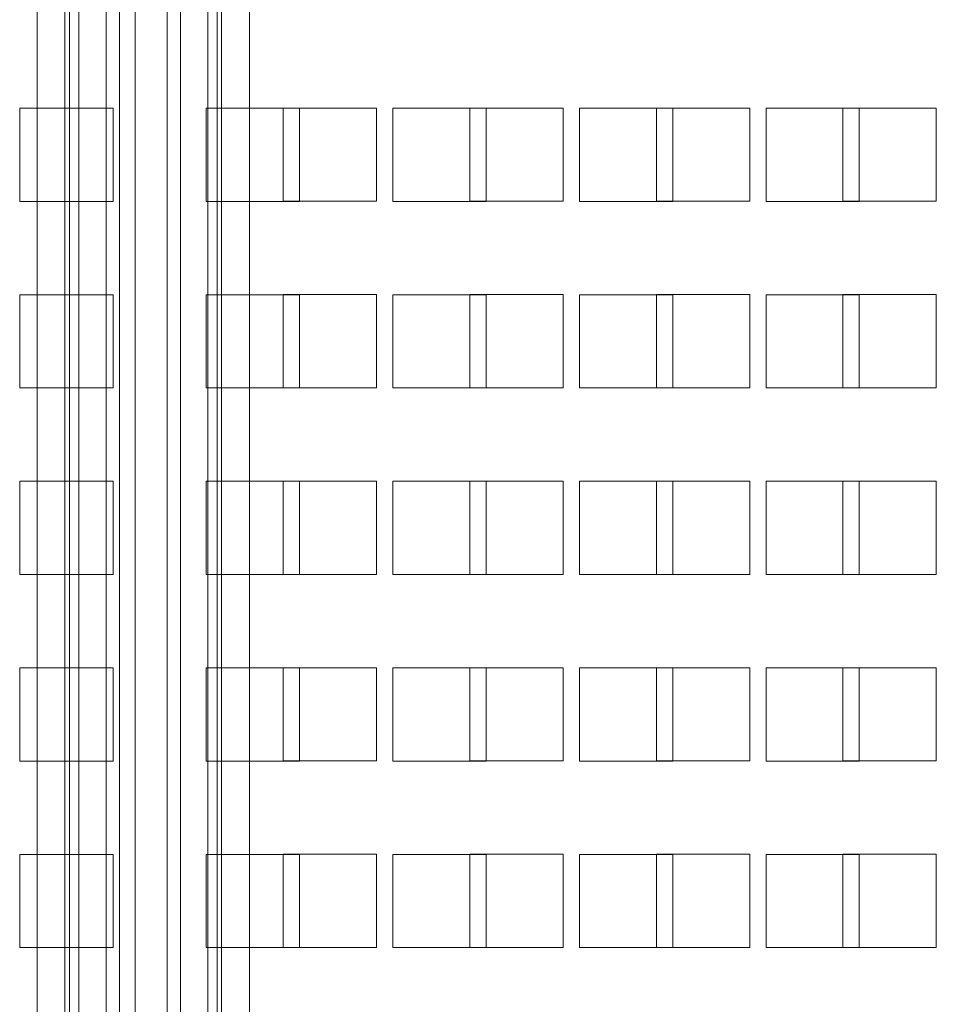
# Model space of a CAD drawing. Header units: inches. Extents: x 1 to 109, y 1 to 85.
# Tile 254 of 256: x 88.9 to 90.54, y 21.81 to 23.57. Entities that reach past the tile are written whole.
import ezdxf

# ---------------------------------------------------------------- set-up
doc = ezdxf.new("R2010")
doc.units = ezdxf.units.IN
doc.header["$MEASUREMENT"] = 0

msp = doc.modelspace()

# ---------------------------------------------------------------- linework, layer by layer
at = {"color": 7, "linetype": 'Continuous', "lineweight": 15, "ltscale": 5}
for p, q in [((89.1096, 19.8467), (89.1096, 30.1634)), ((88.9343, 13.5399), (88.9343, 29.7899)), ((88.9841, 29.7899), (88.9841, 13.5399)), ((88.9925, 29.7899), (88.9925, 13.5399)), ((89.009, 29.7899), (89.009, 13.5399)), ((89.058, 29.7899), (89.058, 13.5399)), ((89.0818, 13.5399), (89.0818, 29.7899)), ((89.1665, 29.7899), (89.1665, 13.5399)), ((89.1903, 13.5399), (89.1903, 29.7899)), ((89.2393, 13.5399), (89.2393, 29.7899)), ((89.2558, 13.5399), (89.2558, 29.7899)), ((89.2641, 13.5399), (89.2641, 29.7899)), ((89.314, 29.7899), (89.314, 13.5399)), ((88.9033, 23.4148), (88.9033, 23.2481)), ((89.07, 23.4148), (88.9033, 23.4148)), ((89.07, 23.2481), (89.07, 23.4148)), ((89.2366, 23.4148), (89.2366, 23.2481)), ((89.4033, 23.4148), (89.2366, 23.4148)), ((89.3741, 23.4149), (89.5408, 23.4149)), ((89.3741, 23.2483), (89.3741, 23.4149)), ((89.4033, 23.2481), (89.4033, 23.4148)), ((89.5408, 23.4149), (89.5408, 23.2483)), ((89.57, 23.4148), (89.57, 23.2481)), ((89.7366, 23.4148), (89.57, 23.4148)), ((89.7075, 23.2483), (89.7075, 23.4149)), ((89.7075, 23.4149), (89.8741, 23.4149)), ((89.7366, 23.2481), (89.7366, 23.4148)), ((89.8741, 23.4149), (89.8741, 23.2483)), ((89.9033, 23.4148), (89.9033, 23.2481)), ((90.07, 23.4148), (89.9033, 23.4148)), ((90.0408, 23.4149), (90.2075, 23.4149)), ((90.0408, 23.2483), (90.0408, 23.4149)), ((90.07, 23.2481), (90.07, 23.4148)), ((90.2075, 23.4149), (90.2075, 23.2483)), ((90.2366, 23.4148), (90.2366, 23.2481)), ((90.4033, 23.4148), (90.2366, 23.4148)), ((90.3741, 23.4149), (90.5408, 23.4149)), ((90.3741, 23.2483), (90.3741, 23.4149)), ((90.4033, 23.2481), (90.4033, 23.4148)), ((90.5408, 23.4149), (90.5408, 23.2483)), ((88.9033, 23.2481), (89.07, 23.2481)), ((89.2366, 23.2481), (89.4033, 23.2481)), ((89.5408, 23.2483), (89.3741, 23.2483)), ((89.57, 23.2481), (89.7366, 23.2481)), ((89.8741, 23.2483), (89.7075, 23.2483)), ((89.9033, 23.2481), (90.07, 23.2481)), ((90.2075, 23.2483), (90.0408, 23.2483)), ((90.2366, 23.2481), (90.4033, 23.2481)), ((90.5408, 23.2483), (90.3741, 23.2483)), ((88.9033, 23.0814), (88.9033, 22.9148)), ((89.07, 23.0814), (88.9033, 23.0814)), ((89.07, 22.9148), (89.07, 23.0814)), ((89.2366, 23.0814), (89.2366, 22.9148)), ((89.4033, 23.0814), (89.2366, 23.0814)), ((89.3741, 23.0816), (89.5408, 23.0816)), ((89.3741, 22.9149), (89.3741, 23.0816)), ((89.4033, 22.9148), (89.4033, 23.0814)), ((89.5408, 23.0816), (89.5408, 22.9149)), ((89.57, 23.0814), (89.57, 22.9148)), ((89.7366, 23.0814), (89.57, 23.0814)), ((89.7075, 23.0816), (89.8741, 23.0816)), ((89.7075, 22.9149), (89.7075, 23.0816)), ((89.7366, 22.9148), (89.7366, 23.0814)), ((89.8741, 23.0816), (89.8741, 22.9149)), ((89.9033, 23.0814), (89.9033, 22.9148)), ((90.07, 23.0814), (89.9033, 23.0814)), ((90.0408, 23.0816), (90.2075, 23.0816)), ((90.0408, 22.9149), (90.0408, 23.0816)), ((90.07, 22.9148), (90.07, 23.0814)), ((90.2075, 23.0816), (90.2075, 22.9149)), ((90.2366, 23.0814), (90.2366, 22.9148)), ((90.4033, 23.0814), (90.2366, 23.0814)), ((90.3741, 23.0816), (90.5408, 23.0816)), ((90.3741, 22.9149), (90.3741, 23.0816)), ((90.4033, 22.9148), (90.4033, 23.0814)), ((90.5408, 23.0816), (90.5408, 22.9149)), ((88.9033, 22.9148), (89.07, 22.9148)), ((89.2366, 22.9148), (89.4033, 22.9148)), ((89.5408, 22.9149), (89.3741, 22.9149)), ((89.57, 22.9148), (89.7366, 22.9148)), ((89.8741, 22.9149), (89.7075, 22.9149)), ((89.9033, 22.9148), (90.07, 22.9148)), ((90.2075, 22.9149), (90.0408, 22.9149)), ((90.2366, 22.9148), (90.4033, 22.9148)), ((90.5408, 22.9149), (90.3741, 22.9149)), ((88.9033, 22.7481), (88.9033, 22.5814)), ((89.07, 22.7481), (88.9033, 22.7481)), ((89.07, 22.5814), (89.07, 22.7481)), ((89.2366, 22.7481), (89.2366, 22.5814)), ((89.4033, 22.7481), (89.2366, 22.7481)), ((89.3741, 22.7483), (89.5408, 22.7483)), ((89.3741, 22.5816), (89.3741, 22.7483)), ((89.4033, 22.5814), (89.4033, 22.7481)), ((89.5408, 22.7483), (89.5408, 22.5816)), ((89.57, 22.7481), (89.57, 22.5814)), ((89.7366, 22.7481), (89.57, 22.7481)), ((89.7075, 22.7483), (89.8741, 22.7483)), ((89.7075, 22.5816), (89.7075, 22.7483)), ((89.7366, 22.5814), (89.7366, 22.7481)), ((89.8741, 22.7483), (89.8741, 22.5816)), ((89.9033, 22.7481), (89.9033, 22.5814)), ((90.07, 22.7481), (89.9033, 22.7481)), ((90.0408, 22.7483), (90.2075, 22.7483)), ((90.0408, 22.5816), (90.0408, 22.7483)), ((90.07, 22.5814), (90.07, 22.7481)), ((90.2075, 22.7483), (90.2075, 22.5816)), ((90.2366, 22.7481), (90.2366, 22.5814)), ((90.4033, 22.7481), (90.2366, 22.7481)), ((90.3741, 22.7483), (90.5408, 22.7483)), ((90.3741, 22.5816), (90.3741, 22.7483)), ((90.4033, 22.5814), (90.4033, 22.7481)), ((90.5408, 22.7483), (90.5408, 22.5816)), ((88.9033, 22.5814), (89.07, 22.5814)), ((89.2366, 22.5814), (89.4033, 22.5814)), ((89.5408, 22.5816), (89.3741, 22.5816)), ((89.57, 22.5814), (89.7366, 22.5814)), ((89.8741, 22.5816), (89.7075, 22.5816)), ((89.9033, 22.5814), (90.07, 22.5814)), ((90.2075, 22.5816), (90.0408, 22.5816)), ((90.2366, 22.5814), (90.4033, 22.5814)), ((90.5408, 22.5816), (90.3741, 22.5816)), ((88.9033, 22.4148), (88.9033, 22.2481)), ((89.07, 22.4148), (88.9033, 22.4148)), ((89.07, 22.2481), (89.07, 22.4148)), ((89.2366, 22.4148), (89.2366, 22.2481)), ((89.4033, 22.4148), (89.2366, 22.4148)), ((89.3741, 22.4149), (89.5408, 22.4149)), ((89.3741, 22.2483), (89.3741, 22.4149)), ((89.4033, 22.2481), (89.4033, 22.4148)), ((89.5408, 22.4149), (89.5408, 22.2483)), ((89.57, 22.4148), (89.57, 22.2481)), ((89.7366, 22.4148), (89.57, 22.4148)), ((89.7075, 22.4149), (89.8741, 22.4149)), ((89.7075, 22.2483), (89.7075, 22.4149)), ((89.7366, 22.2481), (89.7366, 22.4148)), ((89.8741, 22.4149), (89.8741, 22.2483)), ((89.9033, 22.4148), (89.9033, 22.2481)), ((90.07, 22.4148), (89.9033, 22.4148)), ((90.0408, 22.4149), (90.2075, 22.4149)), ((90.0408, 22.2483), (90.0408, 22.4149)), ((90.07, 22.2481), (90.07, 22.4148)), ((90.2075, 22.4149), (90.2075, 22.2483)), ((90.2366, 22.4148), (90.2366, 22.2481)), ((90.4033, 22.4148), (90.2366, 22.4148)), ((90.3741, 22.2483), (90.3741, 22.4149)), ((90.3741, 22.4149), (90.5408, 22.4149)), ((90.4033, 22.2481), (90.4033, 22.4148)), ((90.5408, 22.4149), (90.5408, 22.2483)), ((88.9033, 22.2481), (89.07, 22.2481)), ((89.2366, 22.2481), (89.4033, 22.2481)), ((89.5408, 22.2483), (89.3741, 22.2483)), ((89.57, 22.2481), (89.7366, 22.2481)), ((89.8741, 22.2483), (89.7075, 22.2483)), ((89.9033, 22.2481), (90.07, 22.2481)), ((90.2075, 22.2483), (90.0408, 22.2483)), ((90.2366, 22.2481), (90.4033, 22.2481)), ((90.5408, 22.2483), (90.3741, 22.2483)), ((88.9033, 22.0814), (88.9033, 21.9148)), ((89.07, 22.0814), (88.9033, 22.0814)), ((89.07, 21.9148), (89.07, 22.0814)), ((89.2366, 22.0814), (89.2366, 21.9148)), ((89.4033, 22.0814), (89.2366, 22.0814)), ((89.3741, 22.0816), (89.5408, 22.0816)), ((89.3741, 21.9149), (89.3741, 22.0816)), ((89.4033, 21.9148), (89.4033, 22.0814)), ((89.5408, 22.0816), (89.5408, 21.9149)), ((89.57, 22.0814), (89.57, 21.9148)), ((89.7366, 22.0814), (89.57, 22.0814)), ((89.7075, 22.0816), (89.8741, 22.0816)), ((89.7075, 21.9149), (89.7075, 22.0816)), ((89.7366, 21.9148), (89.7366, 22.0814)), ((89.8741, 22.0816), (89.8741, 21.9149)), ((89.9033, 22.0814), (89.9033, 21.9148)), ((90.07, 22.0814), (89.9033, 22.0814)), ((90.0408, 22.0816), (90.2075, 22.0816)), ((90.0408, 21.9149), (90.0408, 22.0816)), ((90.07, 21.9148), (90.07, 22.0814)), ((90.2075, 22.0816), (90.2075, 21.9149)), ((90.2366, 22.0814), (90.2366, 21.9148)), ((90.4033, 22.0814), (90.2366, 22.0814)), ((90.3741, 22.0816), (90.5408, 22.0816)), ((90.3741, 21.9149), (90.3741, 22.0816)), ((90.4033, 21.9148), (90.4033, 22.0814)), ((90.5408, 22.0816), (90.5408, 21.9149)), ((88.9033, 21.9148), (89.07, 21.9148)), ((89.2366, 21.9148), (89.4033, 21.9148)), ((89.5408, 21.9149), (89.3741, 21.9149)), ((89.57, 21.9148), (89.7366, 21.9148)), ((89.8741, 21.9149), (89.7075, 21.9149)), ((89.9033, 21.9148), (90.07, 21.9148)), ((90.2075, 21.9149), (90.0408, 21.9149)), ((90.2366, 21.9148), (90.4033, 21.9148)), ((90.5408, 21.9149), (90.3741, 21.9149))]:
    msp.add_line(p, q, dxfattribs=at)

doc.saveas('drawing.dxf')
